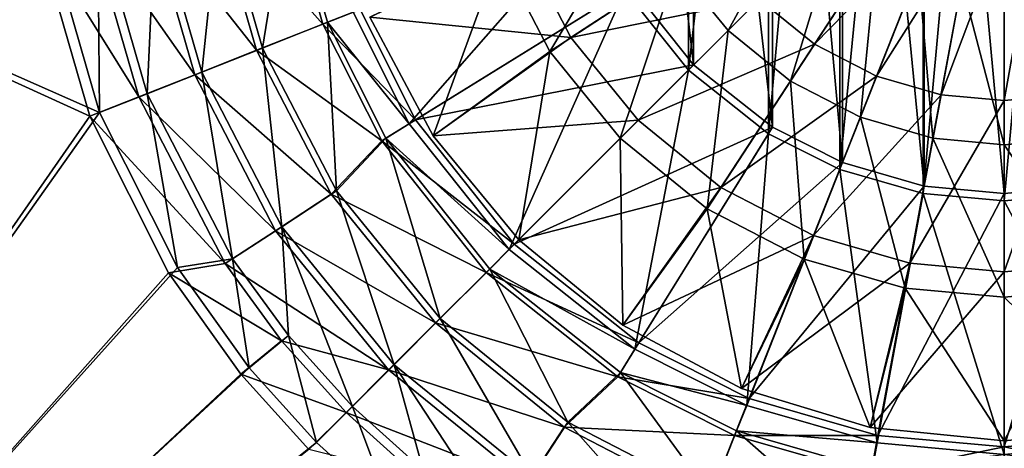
# Model space of a CAD drawing. Header units: metres. Extents: x 0 to 808, y -804 to 0.
# Tile 77 of 124: x 301 to 444, y -503 to -441. Entities that reach past the tile are written whole.
import ezdxf

# ---------------------------------------------------------------- set-up
doc = ezdxf.new("R2010")
doc.units = ezdxf.units.M

msp = doc.modelspace()

# ---------------------------------------------------------------- linework, layer by layer
at = {"layer": 'top0123417'}
for points in [[(396.418304, -433.134735, 2155.62085), (403.804749, -442.227661, 2155.62085), (415.697723, -420.530273, 2161.084717)], [(403.804749, -442.227661, 2155.62085), (420.092285, -425.940125, 2161.084717), (415.697723, -420.530273, 2161.084717)], [(370.48941, -431.124878, 2147.430908), (377.827362, -445.289093, 2147.430908), (391.141418, -422.948914, 2155.62085)], [(377.827362, -445.289093, 2147.430908), (396.418304, -433.134735, 2155.62085), (391.141418, -422.948914, 2155.62085)], [(416.427765, -444.214569, 2125.1875), (408.366364, -437.666046, 2125.1875), (430.207642, -423.137299, 2122.751953)], [(434.727478, -425.478851, 2122.751953), (416.427765, -444.214569, 2125.1875), (430.207642, -423.137299, 2122.751953)], [(403.804749, -442.227661, 2155.62085), (412.897675, -449.614105, 2155.62085), (420.092285, -425.940125, 2161.084717)], [(420.092285, -425.940125, 2161.084717), (412.897675, -449.614105, 2155.62085), (425.502136, -430.334686, 2161.084717)], [(425.458099, -448.892853, 2125.1875), (416.427765, -444.214569, 2125.1875), (434.727478, -425.478851, 2122.751953)], [(439.424377, -426.829315, 2122.751953), (425.458099, -448.892853, 2125.1875), (434.727478, -425.478851, 2122.751953)], [(439.424377, -426.829315, 2122.751953), (434.842163, -451.590973, 2125.1875), (425.458099, -448.892853, 2125.1875)], [(444.016083, -427.25058, 2122.751953), (434.842163, -451.590973, 2125.1875), (439.424377, -426.829315, 2122.751953)], [(444.016083, -427.25058, 2122.751953), (444.016083, -452.432648, 2125.1875), (434.842163, -451.590973, 2125.1875)], [(448.607788, -426.829315, 2122.751953), (444.016083, -452.432648, 2125.1875), (444.016083, -427.25058, 2122.751953)], [(453.190002, -451.590973, 2125.1875), (444.016083, -452.432648, 2125.1875), (448.607788, -426.829315, 2122.751953)], [(380.915344, -443.270233, 2129.237793), (351.628143, -440.284668, 2134.872803), (373.919739, -429.766846, 2129.237793)], [(401.817841, -429.604645, 2125.1875), (380.915344, -443.270233, 2129.237793), (373.919739, -429.766846, 2129.237793)], [(408.366364, -437.666046, 2125.1875), (380.915344, -443.270233, 2129.237793), (401.817841, -429.604645, 2125.1875)], [(425.502136, -430.334686, 2161.084717), (412.897675, -449.614105, 2155.62085), (423.083496, -454.890991, 2155.62085)], [(423.083496, -454.890991, 2155.62085), (431.562195, -433.474182, 2161.084717), (425.502136, -430.334686, 2161.084717)], [(351.628143, -440.284668, 2136.720459), (360.86911, -457.573364, 2136.720459), (370.48941, -431.124878, 2147.430908)], [(360.86911, -457.573364, 2136.720459), (377.827362, -445.289093, 2147.430908), (370.48941, -431.124878, 2147.430908)], [(377.827362, -445.289093, 2147.430908), (388.098816, -457.933594, 2147.430908), (396.418304, -433.134735, 2155.62085)], [(388.098816, -457.933594, 2147.430908), (403.804749, -442.227661, 2155.62085), (396.418304, -433.134735, 2155.62085)], [(431.562195, -433.474182, 2161.084717), (423.083496, -454.890991, 2155.62085), (433.668304, -457.934387, 2155.62085)], [(437.85968, -435.284851, 2161.084717), (431.562195, -433.474182, 2161.084717), (433.668304, -457.934387, 2155.62085)], [(437.85968, -435.284851, 2161.084717), (433.668304, -457.934387, 2155.62085), (444.016083, -458.883759, 2155.62085)], [(444.016083, -435.84967, 2161.084717), (437.85968, -435.284851, 2161.084717), (444.016083, -458.883759, 2155.62085)], [(454.363861, -457.934387, 2155.62085), (450.172516, -435.284851, 2161.084717), (444.016083, -435.84967, 2161.084717)], [(444.016083, -458.883759, 2155.62085), (454.363861, -457.934387, 2155.62085), (444.016083, -435.84967, 2161.084717)], [(380.915344, -443.270233, 2129.237793), (408.366364, -437.666046, 2125.1875), (390.707611, -455.324799, 2129.237793)], [(408.366364, -437.666046, 2125.1875), (416.427765, -444.214569, 2125.1875), (390.707611, -455.324799, 2129.237793)], [(360.86911, -457.573364, 2134.872803), (351.628143, -440.284668, 2134.872803), (380.915344, -443.270233, 2129.237793)], [(351.628143, -440.284668, 2134.872803), (360.86911, -457.573364, 2134.872803), (351.628143, -440.284668, 2136.720459)], [(360.86911, -457.573364, 2134.872803), (360.86911, -457.573364, 2136.720459), (351.628143, -440.284668, 2136.720459)], [(390.707611, -455.324799, 2129.237793), (360.86911, -457.573364, 2134.872803), (380.915344, -443.270233, 2129.237793)], [(388.098816, -457.933594, 2147.430908), (400.743317, -468.205048, 2147.430908), (403.804749, -442.227661, 2155.62085)], [(400.743317, -468.205048, 2147.430908), (412.897675, -449.614105, 2155.62085), (403.804749, -442.227661, 2155.62085)], [(390.707611, -455.324799, 2129.237793), (416.427765, -444.214569, 2125.1875), (402.762177, -465.117065, 2129.237793)], [(416.427765, -444.214569, 2125.1875), (425.458099, -448.892853, 2125.1875), (402.762177, -465.117065, 2129.237793)], [(360.86911, -457.573364, 2136.720459), (373.30542, -472.72702, 2136.720459), (377.827362, -445.289093, 2147.430908)], [(373.30542, -472.72702, 2136.720459), (388.098816, -457.933594, 2147.430908), (377.827362, -445.289093, 2147.430908)], [(425.458099, -448.892853, 2125.1875), (416.265564, -472.112671, 2129.237793), (402.762177, -465.117065, 2129.237793)], [(434.842163, -451.590973, 2125.1875), (416.265564, -472.112671, 2129.237793), (425.458099, -448.892853, 2125.1875)], [(400.743317, -468.205048, 2147.430908), (414.907532, -475.542999, 2147.430908), (412.897675, -449.614105, 2155.62085)], [(412.897675, -449.614105, 2155.62085), (414.907532, -475.542999, 2147.430908), (423.083496, -454.890991, 2155.62085)], [(434.842163, -451.590973, 2125.1875), (430.297974, -476.147308, 2129.237793), (416.265564, -472.112671, 2129.237793)], [(444.016083, -452.432648, 2125.1875), (430.297974, -476.147308, 2129.237793), (434.842163, -451.590973, 2125.1875)], [(444.016083, -452.432648, 2125.1875), (453.190002, -451.590973, 2125.1875), (444.016083, -477.405914, 2129.237793)], [(444.016083, -477.405914, 2129.237793), (453.190002, -451.590973, 2125.1875), (457.734192, -476.147308, 2129.237793)], [(430.297974, -476.147308, 2129.237793), (444.016083, -452.432648, 2125.1875), (444.016083, -477.405914, 2129.237793)], [(373.30542, -472.72702, 2134.872803), (360.86911, -457.573364, 2134.872803), (390.707611, -455.324799, 2129.237793)], [(402.762177, -465.117065, 2129.237793), (373.30542, -472.72702, 2134.872803), (390.707611, -455.324799, 2129.237793)], [(423.083496, -454.890991, 2155.62085), (414.907532, -475.542999, 2147.430908), (429.626648, -479.775085, 2147.430908)], [(433.668304, -457.934387, 2155.62085), (423.083496, -454.890991, 2155.62085), (429.626648, -479.775085, 2147.430908)], [(360.86911, -457.573364, 2134.872803), (373.30542, -472.72702, 2134.872803), (360.86911, -457.573364, 2136.720459)], [(373.30542, -472.72702, 2134.872803), (373.30542, -472.72702, 2136.720459), (360.86911, -457.573364, 2136.720459)], [(373.30542, -472.72702, 2136.720459), (388.459076, -485.1633, 2136.720459), (388.098816, -457.933594, 2147.430908)], [(388.459076, -485.1633, 2136.720459), (400.743317, -468.205048, 2147.430908), (388.098816, -457.933594, 2147.430908)], [(433.668304, -457.934387, 2155.62085), (429.626648, -479.775085, 2147.430908), (444.016083, -481.095276, 2147.430908)], [(444.016083, -458.883759, 2155.62085), (433.668304, -457.934387, 2155.62085), (444.016083, -481.095276, 2147.430908)], [(458.405518, -479.775085, 2147.430908), (454.363861, -457.934387, 2155.62085), (444.016083, -458.883759, 2155.62085)], [(444.016083, -481.095276, 2147.430908), (458.405518, -479.775085, 2147.430908), (444.016083, -458.883759, 2155.62085)], [(388.459076, -485.1633, 2134.872803), (373.30542, -472.72702, 2134.872803), (402.762177, -465.117065, 2129.237793)], [(416.265564, -472.112671, 2129.237793), (388.459076, -485.1633, 2134.872803), (402.762177, -465.117065, 2129.237793)], [(388.459076, -485.1633, 2136.720459), (405.747742, -494.404266, 2136.720459), (400.743317, -468.205048, 2147.430908)], [(405.747742, -494.404266, 2136.720459), (414.907532, -475.542999, 2147.430908), (400.743317, -468.205048, 2147.430908)], [(373.30542, -472.72702, 2134.872803), (388.459076, -485.1633, 2134.872803), (373.30542, -472.72702, 2136.720459)], [(388.459076, -485.1633, 2134.872803), (388.459076, -485.1633, 2136.720459), (373.30542, -472.72702, 2136.720459)], [(405.747742, -494.404266, 2134.872803), (388.459076, -485.1633, 2134.872803), (416.265564, -472.112671, 2129.237793)], [(430.297974, -476.147308, 2129.237793), (405.747742, -494.404266, 2134.872803), (416.265564, -472.112671, 2129.237793)], [(405.747742, -494.404266, 2136.720459), (424.50705, -500.094849, 2136.720459), (414.907532, -475.542999, 2147.430908)], [(424.50705, -500.094849, 2134.872803), (405.747742, -494.404266, 2134.872803), (430.297974, -476.147308, 2129.237793)], [(414.907532, -475.542999, 2147.430908), (424.50705, -500.094849, 2136.720459), (429.626648, -479.775085, 2147.430908)], [(444.016083, -477.405914, 2129.237793), (424.50705, -500.094849, 2134.872803), (430.297974, -476.147308, 2129.237793)], [(463.525116, -500.094849, 2134.872803), (444.016083, -502.016327, 2134.872803), (457.734192, -476.147308, 2129.237793)], [(457.734192, -476.147308, 2129.237793), (444.016083, -502.016327, 2134.872803), (444.016083, -477.405914, 2129.237793)], [(444.016083, -502.016327, 2134.872803), (424.50705, -500.094849, 2134.872803), (444.016083, -477.405914, 2129.237793)], [(429.626648, -479.775085, 2147.430908), (424.50705, -500.094849, 2136.720459), (444.016083, -502.016327, 2136.720459)], [(429.626648, -479.775085, 2147.430908), (444.016083, -502.016327, 2136.720459), (444.016083, -481.095276, 2147.430908)], [(444.016083, -481.095276, 2147.430908), (463.525116, -500.094849, 2136.720459), (458.405518, -479.775085, 2147.430908)], [(444.016083, -502.016327, 2136.720459), (463.525116, -500.094849, 2136.720459), (444.016083, -481.095276, 2147.430908)], [(388.459076, -485.1633, 2134.872803), (405.747742, -494.404266, 2134.872803), (388.459076, -485.1633, 2136.720459)], [(405.747742, -494.404266, 2134.872803), (405.747742, -494.404266, 2136.720459), (388.459076, -485.1633, 2136.720459)], [(405.747742, -494.404266, 2134.872803), (424.50705, -500.094849, 2134.872803), (405.747742, -494.404266, 2136.720459)], [(424.50705, -500.094849, 2134.872803), (424.50705, -500.094849, 2136.720459), (405.747742, -494.404266, 2136.720459)], [(424.50705, -500.094849, 2134.872803), (444.016083, -502.016327, 2134.872803), (424.50705, -500.094849, 2136.720459)], [(444.016083, -502.016327, 2134.872803), (444.016083, -502.016327, 2136.720459), (424.50705, -500.094849, 2136.720459)], [(444.016083, -502.016327, 2134.872803), (463.525116, -500.094849, 2134.872803), (444.016083, -502.016327, 2136.720459)], [(463.525116, -500.094849, 2134.872803), (463.525116, -500.094849, 2136.720459), (444.016083, -502.016327, 2136.720459)]]:
    msp.add_3dface(points, dxfattribs=at)
at = {"layer": 'top0123458'}
for points in [[(120.582596, -727.197693, 114.917824), (120.582596, -76.835205, 114.917824), (602.851624, -402.016144, 106.499786)], [(118.575203, -725.486145, 117.953323), (605.043579, -402.016144, 109.461983), (118.575211, -78.546761, 117.953323)], [(606.131226, -413.87265, 109.443001), (605.043579, -402.016144, 109.461983), (118.575203, -725.486145, 117.953323)], [(602.851624, -402.016144, 106.499786), (603.975037, -414.262024, 106.480179), (120.582596, -727.197693, 114.917824)], [(609.617432, -425.999451, 109.382149), (606.131226, -413.87265, 109.443001), (118.575203, -725.486145, 117.953323)], [(603.975037, -414.262024, 106.480179), (607.575745, -426.787109, 106.417328), (120.582596, -727.197693, 114.917824)], [(118.575203, -725.486145, 117.953323), (614.846802, -436.389954, 109.290871), (609.617432, -425.999451, 109.382149)], [(607.575745, -426.787109, 106.417328), (612.976318, -437.518005, 106.323059), (120.582596, -727.197693, 114.917824)], [(624.124634, -448.088928, 109.128922), (614.846802, -436.389954, 109.290871), (118.575203, -725.486145, 117.953323)], [(612.976318, -437.518005, 106.323059), (622.559387, -449.602051, 106.155792), (120.582596, -727.197693, 114.917824)], [(682.522278, -719.802856, 108.109589), (624.124634, -448.088928, 109.128922), (118.575203, -725.486145, 117.953323)], [(120.582596, -727.197693, 114.917824), (622.559387, -449.602051, 106.155792), (680.857727, -721.551392, 105.138191)]]:
    msp.add_3dface(points, dxfattribs=at)
at = {"layer": 'top0123459'}
for points in [[(432.223419, -465.987762, 2170), (444.042145, -336.96701, 2170), (432.223419, -338.044891, 2170)], [(432.223419, -465.987762, 2170), (444.042145, -467.065643, 2170), (444.042145, -336.96701, 2170)], [(444.042145, -467.065643, 2170), (455.907043, -338.06308, 2170), (444.042145, -336.96701, 2170)], [(420.108612, -462.513, 2170), (432.223419, -338.044891, 2170), (420.108612, -341.519653, 2170)], [(420.108612, -462.513, 2170), (432.223419, -465.987762, 2170), (432.223419, -338.044891, 2170)], [(432.377838, -339.12674, 2167.144043), (444.016083, -338.058929, 2167.144043), (444.016083, -465.973724, 2167.144043)], [(444.016083, -338.058929, 2167.144043), (455.654327, -464.905914, 2167.144043), (444.016083, -465.973724, 2167.144043)], [(444.016083, -338.058929, 2167.144043), (455.654327, -339.12674, 2167.144043), (455.654327, -464.905914, 2167.144043)], [(444.042145, -467.065643, 2170), (455.907043, -465.969574, 2170), (455.907043, -338.06308, 2170)], [(420.474213, -342.549286, 2167.144043), (432.377838, -339.12674, 2167.144043), (432.377838, -464.905914, 2167.144043)], [(432.377838, -339.12674, 2167.144043), (444.016083, -465.973724, 2167.144043), (432.377838, -464.905914, 2167.144043)], [(409.717224, -457.288391, 2170), (420.108612, -341.519653, 2170), (409.717224, -346.744263, 2170)], [(409.717224, -457.288391, 2170), (420.108612, -462.513, 2170), (420.108612, -341.519653, 2170)], [(410.274506, -347.683502, 2167.144043), (420.474213, -342.549286, 2167.144043), (420.474213, -461.483368, 2167.144043)], [(420.474213, -342.549286, 2167.144043), (432.377838, -464.905914, 2167.144043), (420.474213, -461.483368, 2167.144043)], [(398.036957, -448.030823, 2170), (409.717224, -346.744263, 2170), (398.036957, -356.001831, 2170)], [(398.036957, -448.030823, 2170), (409.717224, -457.288391, 2170), (409.717224, -346.744263, 2170)], [(398.791382, -356.791626, 2167.144043), (410.274506, -347.683502, 2167.144043), (410.274506, -456.349152, 2167.144043)], [(410.274506, -347.683502, 2167.144043), (420.474213, -461.483368, 2167.144043), (410.274506, -456.349152, 2167.144043)], [(388.761688, -436.343628, 2170), (398.036957, -448.030823, 2170), (398.036957, -356.001831, 2170)], [(389.683258, -368.27475, 2167.144043), (398.791382, -356.791626, 2167.144043), (398.791382, -447.241028, 2167.144043)], [(398.791382, -356.791626, 2167.144043), (410.274506, -456.349152, 2167.144043), (398.791382, -447.241028, 2167.144043)], [(389.683258, -368.27475, 2167.144043), (398.791382, -447.241028, 2167.144043), (389.683258, -435.757904, 2167.144043)], [(194.333847, -620.789429, 2170), (312.256042, -454.197479, 2170), (194.333847, -402.016327, 2170)], [(312.256042, -454.197479, 2170), (304.667114, -427.812561, 2170), (194.333847, -402.016327, 2170)], [(303.155945, -428.08371, 2167.144043), (310.821747, -454.745392, 2167.144043), (195.279739, -402.016327, 2167.144043)], [(195.279739, -402.016327, 2167.144043), (310.821747, -454.745392, 2167.144043), (195.279739, -620.789429, 2167.144043)], [(339.076263, -421.43634, 2137.627441), (344.787262, -441.299103, 2137.627441), (328.846008, -423.328827, 2143.397461)], [(329.762878, -423.166138, 2146.241455), (335.985565, -444.800903, 2146.241455), (339.787689, -421.311066, 2140.483643)], [(335.985565, -444.800903, 2146.241455), (345.463959, -441.046082, 2140.483643), (339.787689, -421.311066, 2140.483643)], [(344.787262, -441.299103, 2137.627441), (339.076263, -421.43634, 2137.627441), (350.193268, -439.158966, 2137.627441)], [(345.463959, -441.046082, 2140.483643), (349.184357, -439.576874, 2140.483643), (339.787689, -421.311066, 2140.483643)], [(320.402802, -424.898834, 2153.199219), (327.135315, -448.306, 2153.199219), (329.762878, -423.166138, 2146.241455)], [(327.135315, -448.306, 2153.199219), (335.985565, -444.800903, 2146.241455), (329.762878, -423.166138, 2146.241455)], [(328.846008, -423.328827, 2143.397461), (335.114197, -445.129578, 2143.397461), (319.318573, -425.091919, 2150.335449)], [(344.787262, -441.299103, 2137.627441), (335.114197, -445.129578, 2143.397461), (328.846008, -423.328827, 2143.397461)], [(319.318573, -425.091919, 2150.335449), (326.105316, -448.696136, 2150.335449), (310.699188, -426.686951, 2158.309082)], [(311.969299, -426.459961, 2161.19458), (319.161133, -451.464111, 2161.19458), (320.402802, -424.898834, 2153.199219)], [(319.161133, -451.464111, 2161.19458), (327.135315, -448.306, 2153.199219), (320.402802, -424.898834, 2153.199219)], [(335.114197, -445.129578, 2143.397461), (326.105316, -448.696136, 2150.335449), (319.318573, -425.091919, 2150.335449)], [(349.184357, -439.576874, 2140.483643), (357.36615, -455.827484, 2140.483643), (383.537811, -425.970306, 2170)], [(357.36615, -455.827484, 2140.483643), (388.761688, -436.343628, 2170), (383.537811, -425.970306, 2170)], [(310.699188, -426.686951, 2158.309082), (317.955048, -451.922729, 2158.309082), (303.155945, -428.08371, 2167.144043)], [(304.667114, -427.812561, 2170), (312.256042, -454.197479, 2170), (311.969299, -426.459961, 2161.19458)], [(326.105316, -448.696136, 2150.335449), (317.955048, -451.922729, 2158.309082), (310.699188, -426.686951, 2158.309082)], [(312.256042, -454.197479, 2170), (319.161133, -451.464111, 2161.19458), (311.969299, -426.459961, 2161.19458)], [(317.955048, -451.922729, 2158.309082), (310.821747, -454.745392, 2167.144043), (303.155945, -428.08371, 2167.144043)], [(389.683258, -435.757904, 2167.144043), (358.28421, -455.236084, 2137.627441), (350.193268, -439.158966, 2137.627441)], [(389.683258, -435.757904, 2167.144043), (398.791382, -447.241028, 2167.144043), (358.28421, -455.236084, 2137.627441)], [(357.36615, -455.827484, 2140.483643), (371.919434, -474.168427, 2140.483643), (388.761688, -436.343628, 2170)], [(371.919434, -474.168427, 2140.483643), (398.036957, -448.030823, 2170), (388.761688, -436.343628, 2170)], [(358.28421, -455.236084, 2137.627441), (344.787262, -441.299103, 2137.627441), (350.193268, -439.158966, 2137.627441)], [(357.36615, -455.827484, 2140.483643), (349.184357, -439.576874, 2140.483643), (345.463959, -441.046082, 2140.483643)], [(344.787262, -441.299103, 2137.627441), (353.343445, -458.301056, 2137.627441), (335.114197, -445.129578, 2143.397461)], [(335.985565, -444.800903, 2146.241455), (346.775421, -465.619537, 2146.241455), (345.463959, -441.046082, 2140.483643)], [(353.343445, -458.301056, 2137.627441), (344.787262, -441.299103, 2137.627441), (358.28421, -455.236084, 2137.627441)], [(346.775421, -465.619537, 2146.241455), (353.965118, -457.932983, 2140.483643), (345.463959, -441.046082, 2140.483643)], [(353.965118, -457.932983, 2140.483643), (357.36615, -455.827484, 2140.483643), (345.463959, -441.046082, 2140.483643)], [(335.114197, -445.129578, 2143.397461), (345.982605, -466.108521, 2143.397461), (326.105316, -448.696136, 2150.335449)], [(327.135315, -448.306, 2153.199219), (338.809113, -470.830139, 2153.199219), (335.985565, -444.800903, 2146.241455)], [(353.343445, -458.301056, 2137.627441), (345.982605, -466.108521, 2143.397461), (335.114197, -445.129578, 2143.397461)], [(338.809113, -470.830139, 2153.199219), (346.775421, -465.619537, 2146.241455), (335.985565, -444.800903, 2146.241455)], [(398.791382, -447.241028, 2167.144043), (372.663788, -473.368622, 2137.627441), (358.28421, -455.236084, 2137.627441)], [(398.791382, -447.241028, 2167.144043), (410.274506, -456.349152, 2167.144043), (372.663788, -473.368622, 2137.627441)], [(326.105316, -448.696136, 2150.335449), (337.872803, -471.410522, 2150.335449), (317.955048, -451.922729, 2158.309082)], [(319.161133, -451.464111, 2161.19458), (331.631378, -475.524963, 2161.19458), (327.135315, -448.306, 2153.199219)], [(345.982605, -466.108521, 2143.397461), (337.872803, -471.410522, 2150.335449), (326.105316, -448.696136, 2150.335449)], [(331.631378, -475.524963, 2161.19458), (338.809113, -470.830139, 2153.199219), (327.135315, -448.306, 2153.199219)], [(371.919434, -474.168427, 2140.483643), (390.249329, -488.693817, 2140.483643), (398.036957, -448.030823, 2170)], [(390.249329, -488.693817, 2140.483643), (409.717224, -457.288391, 2170), (398.036957, -448.030823, 2170)], [(312.256042, -454.197479, 2170), (323.616211, -476.765564, 2170), (319.161133, -451.464111, 2161.19458)], [(323.616211, -476.765564, 2170), (331.631378, -475.524963, 2161.19458), (319.161133, -451.464111, 2161.19458)], [(317.955048, -451.922729, 2158.309082), (330.535919, -476.207214, 2158.309082), (310.821747, -454.745392, 2167.144043)], [(337.872803, -471.410522, 2150.335449), (330.535919, -476.207214, 2158.309082), (317.955048, -451.922729, 2158.309082)], [(323.616211, -476.765564, 2170), (312.256042, -454.197479, 2170), (194.333847, -620.789429, 2170)], [(310.821747, -454.745392, 2167.144043), (322.301056, -477.557953, 2167.144043), (195.279739, -620.789429, 2167.144043)], [(330.535919, -476.207214, 2158.309082), (322.301056, -477.557953, 2167.144043), (310.821747, -454.745392, 2167.144043)], [(372.663788, -473.368622, 2137.627441), (353.343445, -458.301056, 2137.627441), (358.28421, -455.236084, 2137.627441)], [(371.919434, -474.168427, 2140.483643), (357.36615, -455.827484, 2140.483643), (353.965118, -457.932983, 2140.483643)], [(410.274506, -456.349152, 2167.144043), (390.796326, -487.748199, 2137.627441), (372.663788, -473.368622, 2137.627441)], [(390.249329, -488.693817, 2140.483643), (406.528473, -496.876923, 2140.483643), (409.717224, -457.288391, 2170)], [(410.274506, -456.349152, 2167.144043), (420.474213, -461.483368, 2167.144043), (390.796326, -487.748199, 2137.627441)], [(406.528473, -496.876923, 2140.483643), (420.108612, -462.513, 2170), (409.717224, -457.288391, 2170)], [(353.343445, -458.301056, 2137.627441), (368.552521, -477.479889, 2137.627441), (345.982605, -466.108521, 2143.397461)], [(353.965118, -457.932983, 2140.483643), (346.775421, -465.619537, 2146.241455), (361.878784, -484.202545, 2146.241455)], [(368.552521, -477.479889, 2137.627441), (353.343445, -458.301056, 2137.627441), (372.663788, -473.368622, 2137.627441)], [(369.085602, -476.991455, 2140.483643), (353.965118, -457.932983, 2140.483643), (361.878784, -484.202545, 2146.241455)], [(369.085602, -476.991455, 2140.483643), (371.919434, -474.168427, 2140.483643), (353.965118, -457.932983, 2140.483643)], [(420.474213, -461.483368, 2167.144043), (406.873444, -495.839142, 2137.627441), (390.796326, -487.748199, 2137.627441)], [(420.474213, -461.483368, 2167.144043), (432.377838, -464.905914, 2167.144043), (406.873444, -495.839142, 2137.627441)], [(406.528473, -496.876923, 2140.483643), (425.524811, -502.32547, 2140.483643), (420.108612, -462.513, 2170)], [(425.524811, -502.32547, 2140.483643), (432.223419, -465.987762, 2170), (420.108612, -462.513, 2170)], [(345.982605, -466.108521, 2143.397461), (361.195892, -484.836517, 2143.397461), (337.872803, -471.410522, 2150.335449)], [(346.775421, -465.619537, 2146.241455), (338.809113, -470.830139, 2153.199219), (355.14975, -490.935547, 2153.199219)], [(368.552521, -477.479889, 2137.627441), (361.195892, -484.836517, 2143.397461), (345.982605, -466.108521, 2143.397461)], [(361.878784, -484.202545, 2146.241455), (346.775421, -465.619537, 2146.241455), (355.14975, -490.935547, 2153.199219)], [(432.377838, -464.905914, 2167.144043), (425.654083, -501.238983, 2137.627441), (406.873444, -495.839142, 2137.627441)], [(425.524811, -502.32547, 2140.483643), (444.056702, -504.015594, 2140.483643), (432.223419, -465.987762, 2170)], [(432.377838, -464.905914, 2167.144043), (444.016083, -465.973724, 2167.144043), (425.654083, -501.238983, 2137.627441)], [(444.016083, -465.973724, 2167.144043), (444.016083, -502.923706, 2137.627441), (425.654083, -501.238983, 2137.627441)], [(444.056702, -504.015594, 2140.483643), (444.042145, -467.065643, 2170), (432.223419, -465.987762, 2170)], [(444.016083, -465.973724, 2167.144043), (455.654327, -464.905914, 2167.144043), (444.016083, -502.923706, 2137.627441)], [(455.654327, -464.905914, 2167.144043), (462.378082, -501.238983, 2137.627441), (444.016083, -502.923706, 2137.627441)], [(462.661499, -502.296936, 2140.483643), (455.907043, -465.969574, 2170), (444.042145, -467.065643, 2170)], [(444.056702, -504.015594, 2140.483643), (462.661499, -502.296936, 2140.483643), (444.042145, -467.065643, 2170)], [(337.872803, -471.410522, 2150.335449), (354.344604, -491.687805, 2150.335449), (330.535919, -476.207214, 2158.309082)], [(331.631378, -475.524963, 2161.19458), (339.781006, -486.685638, 2161.19458), (338.809113, -470.830139, 2153.199219)], [(361.195892, -484.836517, 2143.397461), (354.344604, -491.687805, 2150.335449), (337.872803, -471.410522, 2150.335449)], [(339.781006, -486.685638, 2161.19458), (349.086884, -497.002045, 2161.19458), (338.809113, -470.830139, 2153.199219)], [(338.809113, -470.830139, 2153.199219), (349.086884, -497.002045, 2161.19458), (355.14975, -490.935547, 2153.199219)], [(390.796326, -487.748199, 2137.627441), (368.552521, -477.479889, 2137.627441), (372.663788, -473.368622, 2137.627441)], [(390.249329, -488.693817, 2140.483643), (371.919434, -474.168427, 2140.483643), (369.085602, -476.991455, 2140.483643)], [(330.535919, -476.207214, 2158.309082), (338.757843, -487.472382, 2158.309082), (322.301056, -477.557953, 2167.144043)], [(323.616211, -476.765564, 2170), (334.017487, -491.368958, 2170), (331.631378, -475.524963, 2161.19458)], [(354.344604, -491.687805, 2150.335449), (338.757843, -487.472382, 2158.309082), (330.535919, -476.207214, 2158.309082)], [(334.017487, -491.368958, 2170), (339.781006, -486.685638, 2161.19458), (331.631378, -475.524963, 2161.19458)], [(334.017487, -491.368958, 2170), (323.616211, -476.765564, 2170), (194.333847, -620.789429, 2170)], [(195.279739, -620.789429, 2167.144043), (322.301056, -477.557953, 2167.144043), (332.802887, -492.308685, 2167.144043)], [(338.757843, -487.472382, 2158.309082), (332.802887, -492.308685, 2167.144043), (322.301056, -477.557953, 2167.144043)], [(368.552521, -477.479889, 2137.627441), (387.731354, -492.688965, 2137.627441), (361.195892, -484.836517, 2143.397461)], [(369.085602, -476.991455, 2140.483643), (361.878784, -484.202545, 2146.241455), (380.470764, -499.29483, 2146.241455)], [(387.731354, -492.688965, 2137.627441), (368.552521, -477.479889, 2137.627441), (390.796326, -487.748199, 2137.627441)], [(388.135132, -492.089447, 2140.483643), (369.085602, -476.991455, 2140.483643), (380.470764, -499.29483, 2146.241455)], [(388.135132, -492.089447, 2140.483643), (390.249329, -488.693817, 2140.483643), (369.085602, -476.991455, 2140.483643)], [(361.195892, -484.836517, 2143.397461), (379.923889, -500.049805, 2143.397461), (354.344604, -491.687805, 2150.335449)], [(361.878784, -484.202545, 2146.241455), (355.14975, -490.935547, 2153.199219), (375.264893, -507.264252, 2153.199219)], [(387.731354, -492.688965, 2137.627441), (379.923889, -500.049805, 2143.397461), (361.195892, -484.836517, 2143.397461)], [(380.470764, -499.29483, 2146.241455), (361.878784, -484.202545, 2146.241455), (375.264893, -507.264252, 2153.199219)], [(332.802887, -492.308685, 2167.144043), (338.757843, -487.472382, 2158.309082), (348.146301, -497.886108, 2158.309082)], [(334.017487, -491.368958, 2170), (343.837189, -502.254913, 2170), (339.781006, -486.685638, 2161.19458)], [(348.146301, -497.886108, 2158.309082), (338.757843, -487.472382, 2158.309082), (354.344604, -491.687805, 2150.335449)], [(343.837189, -502.254913, 2170), (349.086884, -497.002045, 2161.19458), (339.781006, -486.685638, 2161.19458)], [(406.873444, -495.839142, 2137.627441), (387.731354, -492.688965, 2137.627441), (390.796326, -487.748199, 2137.627441)], [(406.528473, -496.876923, 2140.483643), (390.249329, -488.693817, 2140.483643), (388.135132, -492.089447, 2140.483643)], [(343.837189, -502.254913, 2170), (334.017487, -491.368958, 2170), (194.333847, -620.789429, 2170)], [(354.344604, -491.687805, 2150.335449), (374.621887, -508.159607, 2150.335449), (348.146301, -497.886108, 2158.309082)], [(349.086884, -497.002045, 2161.19458), (359.408813, -506.301758, 2161.19458), (355.14975, -490.935547, 2153.199219)], [(379.923889, -500.049805, 2143.397461), (374.621887, -508.159607, 2150.335449), (354.344604, -491.687805, 2150.335449)], [(355.14975, -490.935547, 2153.199219), (359.408813, -506.301758, 2161.19458), (370.574341, -514.444763, 2161.19458)], [(375.264893, -507.264252, 2153.199219), (355.14975, -490.935547, 2153.199219), (370.574341, -514.444763, 2161.19458)], [(332.802887, -492.308685, 2167.144043), (342.721741, -503.310669, 2167.144043), (195.279739, -620.789429, 2167.144043)], [(342.721741, -503.310669, 2167.144043), (332.802887, -492.308685, 2167.144043), (348.146301, -497.886108, 2158.309082)], [(387.731354, -492.688965, 2137.627441), (404.733307, -501.245178, 2137.627441), (379.923889, -500.049805, 2143.397461)], [(388.135132, -492.089447, 2140.483643), (380.470764, -499.29483, 2146.241455), (401.295807, -510.072266, 2146.241455)], [(404.733307, -501.245178, 2137.627441), (387.731354, -492.688965, 2137.627441), (406.873444, -495.839142, 2137.627441)], [(405.044983, -500.591675, 2140.483643), (388.135132, -492.089447, 2140.483643), (401.295807, -510.072266, 2146.241455)], [(405.044983, -500.591675, 2140.483643), (406.528473, -496.876923, 2140.483643), (388.135132, -492.089447, 2140.483643)], [(425.654083, -501.238983, 2137.627441), (404.733307, -501.245178, 2137.627441), (406.873444, -495.839142, 2137.627441)], [(343.837189, -502.254913, 2170), (354.728943, -512.068054, 2170), (349.086884, -497.002045, 2161.19458)], [(354.728943, -512.068054, 2170), (359.408813, -506.301758, 2161.19458), (349.086884, -497.002045, 2161.19458)], [(425.524811, -502.32547, 2140.483643), (406.528473, -496.876923, 2140.483643), (405.044983, -500.591675, 2140.483643)], [(348.146301, -497.886108, 2158.309082), (358.560028, -507.274567, 2158.309082), (342.721741, -503.310669, 2167.144043)], [(374.621887, -508.159607, 2150.335449), (358.560028, -507.274567, 2158.309082), (348.146301, -497.886108, 2158.309082)], [(379.923889, -500.049805, 2143.397461), (400.902832, -510.918213, 2143.397461), (374.621887, -508.159607, 2150.335449)], [(380.470764, -499.29483, 2146.241455), (375.264893, -507.264252, 2153.199219), (397.79599, -518.924622, 2153.199219)], [(404.733307, -501.245178, 2137.627441), (400.902832, -510.918213, 2143.397461), (379.923889, -500.049805, 2143.397461)], [(401.295807, -510.072266, 2146.241455), (380.470764, -499.29483, 2146.241455), (397.79599, -518.924622, 2153.199219)], [(405.044983, -500.591675, 2140.483643), (401.295807, -510.072266, 2146.241455), (422.934265, -516.282104, 2146.241455)], [(424.783356, -506.256195, 2140.483643), (405.044983, -500.591675, 2140.483643), (422.934265, -516.282104, 2146.241455)], [(424.783356, -506.256195, 2140.483643), (425.524811, -502.32547, 2140.483643), (405.044983, -500.591675, 2140.483643)], [(404.733307, -501.245178, 2137.627441), (424.596069, -506.956146, 2137.627441), (400.902832, -510.918213, 2143.397461)], [(424.596069, -506.956146, 2137.627441), (404.733307, -501.245178, 2137.627441), (425.654083, -501.238983, 2137.627441)], [(444.016083, -502.923706, 2137.627441), (424.596069, -506.956146, 2137.627441), (425.654083, -501.238983, 2137.627441)], [(462.378082, -501.238983, 2137.627441), (463.436096, -506.956146, 2137.627441), (444.016083, -502.923706, 2137.627441)], [(194.333847, -620.789429, 2170), (354.728943, -512.068054, 2170), (343.837189, -502.254913, 2170)], [(444.016083, -502.923706, 2137.627441), (444.016083, -508.737915, 2137.627441), (424.596069, -506.956146, 2137.627441)], [(444.056702, -504.015594, 2140.483643), (425.524811, -502.32547, 2140.483643), (424.783356, -506.256195, 2140.483643)], [(463.436096, -506.956146, 2137.627441), (444.016083, -508.737915, 2137.627441), (444.016083, -502.923706, 2137.627441)], [(463.372803, -506.233246, 2140.483643), (462.661499, -502.296936, 2140.483643), (444.056702, -504.015594, 2140.483643)]]:
    msp.add_3dface(points, dxfattribs=at)

doc.saveas('drawing.dxf')
